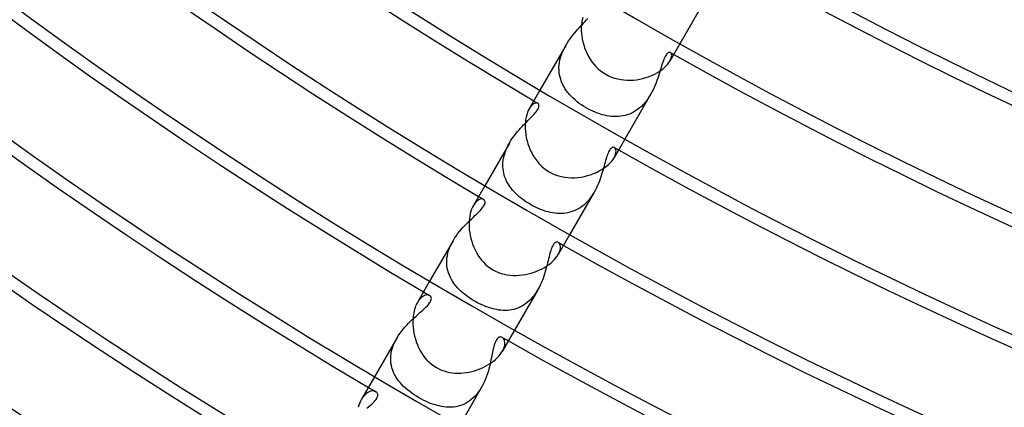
# Model space of a CAD drawing. Header units: millimetres. Extents: x -280 to 280, y -247 to 247.
# Tile 7 of 85: x -118 to -78, y -176 to -160. Entities that reach past the tile are written whole.
import ezdxf

# ---------------------------------------------------------------- set-up
doc = ezdxf.new("R2010")
doc.units = ezdxf.units.MM
doc.layers.add('HIDDEN', color=7, linetype='Continuous')
doc.layers.add('THICK', color=7, linetype='Continuous')

msp = doc.modelspace()

# ---------------------------------------------------------------- linework, layer by layer
at = {"layer": 'HIDDEN'}
for p, q in [((-89.651, -159.28), (-90.763, -161.205)), ((-94.741, -160.414), (-94.683, -160.352)), ((-94.683, -160.352), (-94.627, -160.292)), ((-94.627, -160.292), (-94.574, -160.233)), ((-94.574, -160.233), (-94.523, -160.176)), ((-95.118, -160.839), (-95.054, -160.761)), ((-95.054, -160.761), (-94.99, -160.686)), ((-94.99, -160.686), (-94.926, -160.614)), ((-94.926, -160.614), (-94.863, -160.545)), ((-94.863, -160.545), (-94.801, -160.478)), ((-94.801, -160.478), (-94.741, -160.414)), ((-95.418, -161.269), (-95.363, -161.178)), ((-95.363, -161.178), (-95.305, -161.089)), ((-95.305, -161.089), (-95.244, -161.003)), ((-95.244, -161.003), (-95.182, -160.92)), ((-95.182, -160.92), (-95.118, -160.839)), ((-95.419, -161.27), (-96.477, -163.103)), ((-95.599, -161.66), (-95.562, -161.56)), ((-95.562, -161.56), (-95.518, -161.461)), ((-95.518, -161.461), (-95.471, -161.364)), ((-95.471, -161.364), (-95.418, -161.269)), ((-91.264, -161.592), (-91.288, -161.616)), ((-91.241, -161.575), (-91.264, -161.592)), ((-91.22, -161.563), (-91.241, -161.575)), ((-91.199, -161.556), (-91.22, -161.563)), ((-91.18, -161.554), (-91.199, -161.556)), ((-91.162, -161.557), (-91.18, -161.554)), ((-91.146, -161.563), (-91.162, -161.557)), ((-91.125, -161.581), (-91.146, -161.563)), ((-91.109, -161.607), (-91.125, -161.581)), ((-95.69, -162.071), (-95.677, -161.968)), ((-95.677, -161.968), (-95.658, -161.865)), ((-95.658, -161.865), (-95.632, -161.762)), ((-95.632, -161.762), (-95.599, -161.66)), ((-91.458, -161.955), (-91.481, -162.025)), ((-91.434, -161.89), (-91.458, -161.955)), ((-91.41, -161.83), (-91.434, -161.89)), ((-91.387, -161.775), (-91.41, -161.83)), ((-91.362, -161.726), (-91.387, -161.775)), ((-91.338, -161.683), (-91.362, -161.726)), ((-91.313, -161.646), (-91.338, -161.683)), ((-91.288, -161.616), (-91.313, -161.646)), ((-91.169, -161.909), (-91.136, -161.845)), ((-91.136, -161.845), (-91.113, -161.785)), ((-91.113, -161.785), (-91.1, -161.73)), ((-91.099, -161.641), (-91.109, -161.607)), ((-91.1, -161.73), (-91.096, -161.682)), ((-91.096, -161.682), (-91.099, -161.641)), ((-95.696, -162.173), (-95.69, -162.071)), ((-95.695, -162.274), (-95.696, -162.173)), ((-95.687, -162.374), (-95.695, -162.274)), ((-95.673, -162.473), (-95.687, -162.374)), ((-91.58, -162.345), (-91.607, -162.432)), ((-91.554, -162.26), (-91.58, -162.345)), ((-91.529, -162.178), (-91.554, -162.26)), ((-91.505, -162.1), (-91.529, -162.178)), ((-91.481, -162.025), (-91.505, -162.1)), ((-95.652, -162.571), (-95.673, -162.473)), ((-95.624, -162.666), (-95.652, -162.571)), ((-95.59, -162.759), (-95.624, -162.666)), ((-95.55, -162.85), (-95.59, -162.759)), ((-91.734, -162.801), (-91.772, -162.895)), ((-91.699, -162.707), (-91.734, -162.801)), ((-91.666, -162.614), (-91.699, -162.707)), ((-91.636, -162.522), (-91.666, -162.614)), ((-91.607, -162.432), (-91.636, -162.522)), ((-95.505, -162.939), (-95.55, -162.85)), ((-95.453, -163.026), (-95.505, -162.939)), ((-95.397, -163.11), (-95.453, -163.026)), ((-95.335, -163.192), (-95.397, -163.11)), ((-95.268, -163.272), (-95.335, -163.192)), ((-91.904, -163.177), (-91.955, -163.27)), ((-91.856, -163.084), (-91.904, -163.177)), ((-91.812, -162.99), (-91.856, -163.084)), ((-91.772, -162.895), (-91.812, -162.99)), ((-95.197, -163.35), (-95.268, -163.272)), ((-95.121, -163.425), (-95.197, -163.35)), ((-95.04, -163.498), (-95.121, -163.425)), ((-94.956, -163.568), (-95.04, -163.498)), ((-94.868, -163.636), (-94.956, -163.568)), ((-91.955, -163.27), (-93.013, -165.103)), ((-92.128, -163.531), (-92.193, -163.611)), ((-92.067, -163.447), (-92.128, -163.531)), ((-92.009, -163.36), (-92.067, -163.447)), ((-91.955, -163.27), (-92.009, -163.36)), ((-96.871, -163.793), (-96.912, -163.857)), ((-96.828, -163.739), (-96.871, -163.793)), ((-96.784, -163.696), (-96.828, -163.739)), ((-96.741, -163.662), (-96.784, -163.696)), ((-96.699, -163.639), (-96.741, -163.662)), ((-96.658, -163.625), (-96.699, -163.639)), ((-96.668, -164.028), (-96.632, -163.982)), ((-96.622, -163.62), (-96.658, -163.625)), ((-96.632, -163.982), (-96.6, -163.939)), ((-96.589, -163.623), (-96.622, -163.62)), ((-96.6, -163.939), (-96.573, -163.897)), ((-96.56, -163.634), (-96.589, -163.623)), ((-96.573, -163.897), (-96.552, -163.858)), ((-96.545, -163.646), (-96.56, -163.634)), ((-96.552, -163.858), (-96.535, -163.822)), ((-96.532, -163.661), (-96.545, -163.646)), ((-96.535, -163.822), (-96.523, -163.787)), ((-96.522, -163.68), (-96.532, -163.661)), ((-96.523, -163.787), (-96.516, -163.755)), ((-96.516, -163.702), (-96.522, -163.68)), ((-96.514, -163.727), (-96.516, -163.702)), ((-96.516, -163.755), (-96.514, -163.727)), ((-94.776, -163.701), (-94.868, -163.636)), ((-94.681, -163.763), (-94.776, -163.701)), ((-94.583, -163.822), (-94.681, -163.763)), ((-94.494, -163.871), (-94.583, -163.822)), ((-94.403, -163.918), (-94.494, -163.871)), ((-94.311, -163.961), (-94.403, -163.918)), ((-94.218, -164.001), (-94.311, -163.961)), ((-94.124, -164.038), (-94.218, -164.001)), ((-92.65, -163.992), (-92.735, -164.036)), ((-92.567, -163.942), (-92.65, -163.992)), ((-92.487, -163.887), (-92.567, -163.942)), ((-92.409, -163.826), (-92.487, -163.887)), ((-92.334, -163.759), (-92.409, -163.826)), ((-92.261, -163.687), (-92.334, -163.759)), ((-92.193, -163.611), (-92.261, -163.687)), ((-97.081, -164.458), (-97.022, -164.399)), ((-97.022, -164.399), (-96.964, -164.341)), ((-96.964, -164.341), (-96.908, -164.284)), ((-96.908, -164.284), (-96.854, -164.23)), ((-96.854, -164.23), (-96.802, -164.177)), ((-96.802, -164.177), (-96.754, -164.125)), ((-96.754, -164.125), (-96.709, -164.076)), ((-96.709, -164.076), (-96.668, -164.028)), ((-94.03, -164.071), (-94.124, -164.038)), ((-93.935, -164.099), (-94.03, -164.071)), ((-93.84, -164.124), (-93.935, -164.099)), ((-93.745, -164.144), (-93.84, -164.124)), ((-93.65, -164.16), (-93.745, -164.144)), ((-93.556, -164.172), (-93.65, -164.16)), ((-93.462, -164.178), (-93.556, -164.172)), ((-93.368, -164.179), (-93.462, -164.178)), ((-93.275, -164.176), (-93.368, -164.179)), ((-93.182, -164.166), (-93.275, -164.176)), ((-93.091, -164.152), (-93.182, -164.166)), ((-93, -164.132), (-93.091, -164.152)), ((-92.91, -164.106), (-93, -164.132)), ((-92.822, -164.074), (-92.91, -164.106)), ((-92.735, -164.036), (-92.822, -164.074)), ((-97.444, -164.86), (-97.384, -164.787)), ((-97.384, -164.787), (-97.323, -164.717)), ((-97.323, -164.717), (-97.262, -164.649)), ((-97.262, -164.649), (-97.201, -164.583)), ((-97.201, -164.583), (-97.14, -164.52)), ((-97.14, -164.52), (-97.081, -164.458)), ((-97.72, -165.256), (-97.67, -165.172)), ((-97.67, -165.172), (-97.617, -165.091)), ((-97.617, -165.091), (-97.561, -165.012)), ((-97.561, -165.012), (-97.503, -164.935)), ((-97.503, -164.935), (-97.444, -164.86)), ((-97.721, -165.257), (-98.727, -167)), ((-97.913, -165.691), (-97.883, -165.602)), ((-97.883, -165.602), (-97.849, -165.514)), ((-97.849, -165.514), (-97.809, -165.426)), ((-97.809, -165.426), (-97.766, -165.34)), ((-97.766, -165.34), (-97.72, -165.256)), ((-93.648, -165.576), (-93.671, -165.619)), ((-93.626, -165.539), (-93.648, -165.576)), ((-93.602, -165.507), (-93.626, -165.539)), ((-93.578, -165.48), (-93.602, -165.507)), ((-93.555, -165.46), (-93.578, -165.48)), ((-93.532, -165.445), (-93.555, -165.46)), ((-93.509, -165.435), (-93.532, -165.445)), ((-93.488, -165.43), (-93.509, -165.435)), ((-93.468, -165.43), (-93.488, -165.43)), ((-93.448, -165.433), (-93.468, -165.43)), ((-93.431, -165.441), (-93.448, -165.433)), ((-93.405, -165.462), (-93.431, -165.441)), ((-93.384, -165.494), (-93.405, -165.462)), ((-93.37, -165.536), (-93.384, -165.494)), ((-93.365, -165.586), (-93.37, -165.536)), ((-93.369, -165.644), (-93.365, -165.586)), ((-97.983, -166.051), (-97.974, -165.961)), ((-97.974, -165.961), (-97.959, -165.871)), ((-97.959, -165.871), (-97.939, -165.781)), ((-97.939, -165.781), (-97.913, -165.691)), ((-93.795, -165.975), (-93.816, -166.049)), ((-93.775, -165.905), (-93.795, -165.975)), ((-93.755, -165.839), (-93.775, -165.905)), ((-93.734, -165.776), (-93.755, -165.839)), ((-93.714, -165.719), (-93.734, -165.776)), ((-93.692, -165.666), (-93.714, -165.719)), ((-93.671, -165.619), (-93.692, -165.666)), ((-93.448, -165.857), (-93.409, -165.78)), ((-93.409, -165.78), (-93.383, -165.709)), ((-93.383, -165.709), (-93.369, -165.644)), ((-97.987, -166.14), (-97.983, -166.051)), ((-97.986, -166.228), (-97.987, -166.14)), ((-97.98, -166.315), (-97.986, -166.228)), ((-97.968, -166.401), (-97.98, -166.315)), ((-97.951, -166.486), (-97.968, -166.401)), ((-93.904, -166.371), (-93.929, -166.457)), ((-93.88, -166.287), (-93.904, -166.371)), ((-93.858, -166.205), (-93.88, -166.287)), ((-93.836, -166.125), (-93.858, -166.205)), ((-93.816, -166.049), (-93.836, -166.125)), ((-97.929, -166.569), (-97.951, -166.486)), ((-97.902, -166.651), (-97.929, -166.569)), ((-97.871, -166.731), (-97.902, -166.651)), ((-97.835, -166.809), (-97.871, -166.731)), ((-97.794, -166.885), (-97.835, -166.809)), ((-94.048, -166.812), (-94.084, -166.902)), ((-94.015, -166.722), (-94.048, -166.812)), ((-93.984, -166.632), (-94.015, -166.722)), ((-93.955, -166.544), (-93.984, -166.632)), ((-93.929, -166.457), (-93.955, -166.544)), ((-97.75, -166.96), (-97.794, -166.885)), ((-97.701, -167.033), (-97.75, -166.96)), ((-97.649, -167.104), (-97.701, -167.033)), ((-97.593, -167.173), (-97.649, -167.104)), ((-97.533, -167.241), (-97.593, -167.173)), ((-94.208, -167.17), (-94.256, -167.256)), ((-94.164, -167.082), (-94.208, -167.17)), ((-94.122, -166.992), (-94.164, -167.082)), ((-94.084, -166.902), (-94.122, -166.992)), ((-99.011, -167.596), (-99.058, -167.634)), ((-98.964, -167.568), (-99.011, -167.596)), ((-98.919, -167.549), (-98.964, -167.568)), ((-98.877, -167.538), (-98.919, -167.549)), ((-98.837, -167.536), (-98.877, -167.538)), ((-98.802, -167.542), (-98.837, -167.536)), ((-98.771, -167.555), (-98.802, -167.542)), ((-98.748, -167.572), (-98.771, -167.555)), ((-98.731, -167.595), (-98.748, -167.572)), ((-98.719, -167.622), (-98.731, -167.595)), ((-98.714, -167.655), (-98.719, -167.622)), ((-97.47, -167.307), (-97.533, -167.241)), ((-97.403, -167.371), (-97.47, -167.307)), ((-97.334, -167.434), (-97.403, -167.371)), ((-97.261, -167.494), (-97.334, -167.434)), ((-97.186, -167.553), (-97.261, -167.494)), ((-97.108, -167.61), (-97.186, -167.553)), ((-97.027, -167.665), (-97.108, -167.61)), ((-94.257, -167.257), (-95.263, -169)), ((-94.483, -167.582), (-94.549, -167.655)), ((-94.421, -167.505), (-94.483, -167.582)), ((-94.363, -167.425), (-94.421, -167.505)), ((-94.308, -167.342), (-94.363, -167.425)), ((-94.256, -167.256), (-94.308, -167.342)), ((-99.15, -167.74), (-99.193, -167.807)), ((-99.104, -167.682), (-99.15, -167.74)), ((-99.058, -167.634), (-99.104, -167.682)), ((-98.943, -168.037), (-98.89, -167.981)), ((-98.89, -167.981), (-98.842, -167.926)), ((-98.842, -167.926), (-98.801, -167.872)), ((-98.801, -167.872), (-98.768, -167.822)), ((-98.768, -167.822), (-98.743, -167.775)), ((-98.743, -167.775), (-98.726, -167.731)), ((-98.726, -167.731), (-98.716, -167.691)), ((-98.716, -167.691), (-98.714, -167.655)), ((-96.945, -167.717), (-97.027, -167.665)), ((-96.861, -167.768), (-96.945, -167.717)), ((-96.773, -167.816), (-96.861, -167.768)), ((-96.685, -167.862), (-96.773, -167.816)), ((-96.595, -167.905), (-96.685, -167.862)), ((-96.504, -167.945), (-96.595, -167.905)), ((-96.414, -167.982), (-96.504, -167.945)), ((-96.323, -168.015), (-96.414, -167.982)), ((-96.231, -168.044), (-96.323, -168.015)), ((-95.079, -168.026), (-95.162, -168.057)), ((-94.997, -167.989), (-95.079, -168.026)), ((-94.916, -167.946), (-94.997, -167.989)), ((-94.837, -167.898), (-94.916, -167.946)), ((-94.761, -167.844), (-94.837, -167.898)), ((-94.688, -167.786), (-94.761, -167.844)), ((-94.617, -167.723), (-94.688, -167.786)), ((-94.549, -167.655), (-94.617, -167.723)), ((-99.404, -168.481), (-99.332, -168.411)), ((-99.332, -168.411), (-99.261, -168.344)), ((-99.261, -168.344), (-99.192, -168.279)), ((-99.192, -168.279), (-99.126, -168.216)), ((-99.126, -168.216), (-99.062, -168.155)), ((-99.062, -168.155), (-99, -168.096)), ((-99, -168.096), (-98.943, -168.037)), ((-96.14, -168.069), (-96.231, -168.044)), ((-96.049, -168.091), (-96.14, -168.069)), ((-95.958, -168.108), (-96.049, -168.091)), ((-95.867, -168.122), (-95.958, -168.108)), ((-95.777, -168.131), (-95.867, -168.122)), ((-95.687, -168.135), (-95.777, -168.131)), ((-95.597, -168.134), (-95.687, -168.135)), ((-95.509, -168.129), (-95.597, -168.134)), ((-95.42, -168.119), (-95.509, -168.129)), ((-95.333, -168.104), (-95.42, -168.119)), ((-95.247, -168.083), (-95.333, -168.104)), ((-95.162, -168.057), (-95.247, -168.083)), ((-99.766, -168.874), (-99.695, -168.789)), ((-99.695, -168.789), (-99.623, -168.708)), ((-99.623, -168.708), (-99.55, -168.629)), ((-99.55, -168.629), (-99.477, -168.553)), ((-99.477, -168.553), (-99.404, -168.481)), ((-100.021, -169.241), (-99.962, -169.145)), ((-99.962, -169.145), (-99.9, -169.051)), ((-99.9, -169.051), (-99.834, -168.961)), ((-99.834, -168.961), (-99.766, -168.874)), ((-100.021, -169.242), (-100.977, -170.897)), ((-100.202, -169.646), (-100.166, -169.543)), ((-100.166, -169.543), (-100.123, -169.441)), ((-100.123, -169.441), (-100.075, -169.34)), ((-100.075, -169.34), (-100.021, -169.241)), ((-96.027, -169.621), (-96.047, -169.684)), ((-96.007, -169.563), (-96.027, -169.621)), ((-95.985, -169.511), (-96.007, -169.563)), ((-95.963, -169.464), (-95.985, -169.511)), ((-95.94, -169.423), (-95.963, -169.464)), ((-95.916, -169.388), (-95.94, -169.423)), ((-95.891, -169.359), (-95.916, -169.388)), ((-95.866, -169.336), (-95.891, -169.359)), ((-95.84, -169.319), (-95.866, -169.336)), ((-95.814, -169.307), (-95.84, -169.319)), ((-95.789, -169.302), (-95.814, -169.307)), ((-95.765, -169.301), (-95.789, -169.302)), ((-95.742, -169.306), (-95.765, -169.301)), ((-95.721, -169.316), (-95.742, -169.306)), ((-95.694, -169.336), (-95.721, -169.316)), ((-95.672, -169.363), (-95.694, -169.336)), ((-95.654, -169.398), (-95.672, -169.363)), ((-95.664, -169.667), (-95.646, -169.603)), ((-95.642, -169.44), (-95.654, -169.398)), ((-95.646, -169.603), (-95.637, -169.543)), ((-95.636, -169.489), (-95.642, -169.44)), ((-95.637, -169.543), (-95.636, -169.489)), ((-100.277, -170.063), (-100.269, -169.96)), ((-100.269, -169.96), (-100.254, -169.856)), ((-100.254, -169.856), (-100.232, -169.751)), ((-100.232, -169.751), (-100.202, -169.646)), ((-96.122, -169.977), (-96.141, -170.059)), ((-96.103, -169.898), (-96.122, -169.977)), ((-96.085, -169.823), (-96.103, -169.898)), ((-96.066, -169.752), (-96.085, -169.823)), ((-96.047, -169.684), (-96.066, -169.752)), ((-95.729, -169.807), (-95.692, -169.735)), ((-95.692, -169.735), (-95.664, -169.667)), ((-100.277, -170.165), (-100.277, -170.063)), ((-100.27, -170.266), (-100.277, -170.165)), ((-100.255, -170.366), (-100.27, -170.266)), ((-100.234, -170.463), (-100.255, -170.366)), ((-96.229, -170.409), (-96.254, -170.501)), ((-96.205, -170.319), (-96.229, -170.409)), ((-96.182, -170.23), (-96.205, -170.319)), ((-96.161, -170.143), (-96.182, -170.23)), ((-96.141, -170.059), (-96.161, -170.143)), ((-100.206, -170.558), (-100.234, -170.463)), ((-100.171, -170.651), (-100.206, -170.558)), ((-100.13, -170.742), (-100.171, -170.651)), ((-100.083, -170.83), (-100.13, -170.742)), ((-100.03, -170.916), (-100.083, -170.83)), ((-96.346, -170.782), (-96.382, -170.876)), ((-96.313, -170.688), (-96.346, -170.782)), ((-96.282, -170.594), (-96.313, -170.688)), ((-96.254, -170.501), (-96.282, -170.594)), ((-99.972, -171), (-100.03, -170.916)), ((-99.908, -171.081), (-99.972, -171)), ((-99.84, -171.161), (-99.908, -171.081)), ((-99.766, -171.238), (-99.84, -171.161)), ((-99.688, -171.312), (-99.766, -171.238)), ((-96.557, -171.242), (-97.513, -172.897)), ((-96.556, -171.24), (-96.608, -171.326)), ((-96.508, -171.152), (-96.556, -171.24)), ((-96.462, -171.061), (-96.508, -171.152)), ((-96.42, -170.969), (-96.462, -171.061)), ((-96.382, -170.876), (-96.42, -170.969)), ((-101.382, -171.627), (-101.429, -171.688)), ((-101.332, -171.575), (-101.382, -171.627)), ((-101.282, -171.533), (-101.332, -171.575)), ((-101.232, -171.5), (-101.282, -171.533)), ((-101.183, -171.477), (-101.232, -171.5)), ((-101.135, -171.462), (-101.183, -171.477)), ((-101.09, -171.455), (-101.135, -171.462)), ((-101.048, -171.455), (-101.09, -171.455)), ((-101.01, -171.463), (-101.048, -171.455)), ((-100.977, -171.478), (-101.01, -171.463)), ((-100.949, -171.499), (-100.977, -171.478)), ((-100.928, -171.526), (-100.949, -171.499)), ((-100.914, -171.558), (-100.928, -171.526)), ((-100.924, -171.682), (-100.912, -171.637)), ((-100.908, -171.595), (-100.914, -171.558)), ((-100.912, -171.637), (-100.908, -171.595)), ((-99.606, -171.385), (-99.688, -171.312)), ((-99.519, -171.455), (-99.606, -171.385)), ((-99.428, -171.523), (-99.519, -171.455)), ((-99.334, -171.588), (-99.428, -171.523)), ((-99.237, -171.651), (-99.334, -171.588)), ((-96.85, -171.636), (-96.918, -171.702)), ((-96.785, -171.565), (-96.85, -171.636)), ((-96.723, -171.489), (-96.785, -171.565)), ((-96.664, -171.41), (-96.723, -171.489)), ((-96.608, -171.326), (-96.664, -171.41)), ((-101.429, -171.688), (-101.474, -171.759)), ((-101.251, -172.072), (-101.186, -172.013)), ((-101.186, -172.013), (-101.126, -171.955)), ((-101.126, -171.955), (-101.07, -171.897)), ((-101.07, -171.897), (-101.02, -171.84)), ((-101.02, -171.84), (-100.978, -171.784)), ((-100.978, -171.784), (-100.946, -171.732)), ((-100.946, -171.732), (-100.924, -171.682)), ((-99.137, -171.711), (-99.237, -171.651)), ((-99.051, -171.759), (-99.137, -171.711)), ((-98.962, -171.805), (-99.051, -171.759)), ((-98.873, -171.849), (-98.962, -171.805)), ((-98.784, -171.889), (-98.873, -171.849)), ((-98.694, -171.926), (-98.784, -171.889)), ((-98.604, -171.959), (-98.694, -171.926)), ((-98.514, -171.989), (-98.604, -171.959)), ((-98.424, -172.016), (-98.514, -171.989)), ((-98.334, -172.039), (-98.424, -172.016)), ((-98.244, -172.057), (-98.334, -172.039)), ((-97.544, -172.046), (-97.63, -172.065)), ((-97.46, -172.022), (-97.544, -172.046)), ((-97.377, -171.993), (-97.46, -172.022)), ((-97.296, -171.958), (-97.377, -171.993)), ((-97.217, -171.918), (-97.296, -171.958)), ((-97.139, -171.873), (-97.217, -171.918)), ((-97.063, -171.821), (-97.139, -171.873)), ((-96.989, -171.764), (-97.063, -171.821)), ((-96.918, -171.702), (-96.989, -171.764)), ((-101.684, -172.458), (-101.607, -172.388)), ((-101.607, -172.388), (-101.531, -172.32)), ((-101.531, -172.32), (-101.458, -172.254)), ((-101.458, -172.254), (-101.386, -172.191)), ((-101.386, -172.191), (-101.317, -172.131)), ((-101.317, -172.131), (-101.251, -172.072)), ((-98.155, -172.072), (-98.244, -172.057)), ((-98.066, -172.082), (-98.155, -172.072)), ((-97.978, -172.088), (-98.066, -172.082)), ((-97.89, -172.089), (-97.978, -172.088)), ((-97.802, -172.086), (-97.89, -172.089)), ((-97.716, -172.078), (-97.802, -172.086)), ((-97.63, -172.065), (-97.716, -172.078)), ((-102.061, -172.854), (-101.988, -172.769)), ((-101.988, -172.769), (-101.914, -172.687)), ((-101.914, -172.687), (-101.838, -172.608)), ((-101.838, -172.608), (-101.761, -172.532)), ((-101.761, -172.532), (-101.684, -172.458)), ((-102.321, -173.225), (-103.227, -174.795)), ((-102.375, -173.324), (-102.321, -173.225)), ((-102.321, -173.225), (-102.262, -173.128)), ((-102.262, -173.128), (-102.198, -173.034)), ((-102.198, -173.034), (-102.131, -172.943)), ((-102.131, -172.943), (-102.061, -172.854)), ((-98.217, -173.241), (-98.248, -173.284)), ((-98.184, -173.209), (-98.217, -173.241)), ((-98.15, -173.186), (-98.184, -173.209)), ((-98.116, -173.173), (-98.15, -173.186)), ((-98.081, -173.169), (-98.116, -173.173)), ((-98.048, -173.174), (-98.081, -173.169)), ((-98.016, -173.187), (-98.048, -173.174)), ((-97.989, -173.207), (-98.016, -173.187)), ((-97.965, -173.232), (-97.989, -173.207)), ((-97.944, -173.264), (-97.965, -173.232)), ((-102.528, -173.734), (-102.5, -173.631)), ((-102.5, -173.631), (-102.465, -173.527)), ((-102.465, -173.527), (-102.423, -173.424)), ((-102.423, -173.424), (-102.375, -173.324)), ((-98.372, -173.626), (-98.391, -173.71)), ((-98.352, -173.545), (-98.372, -173.626)), ((-98.329, -173.469), (-98.352, -173.545)), ((-98.305, -173.399), (-98.329, -173.469)), ((-98.278, -173.336), (-98.305, -173.399)), ((-98.248, -173.284), (-98.278, -173.336)), ((-97.974, -173.69), (-97.947, -173.624)), ((-97.947, -173.624), (-97.927, -173.56)), ((-97.927, -173.301), (-97.944, -173.264)), ((-97.916, -173.344), (-97.927, -173.301)), ((-97.927, -173.56), (-97.914, -173.5)), ((-97.909, -173.392), (-97.916, -173.344)), ((-97.914, -173.5), (-97.908, -173.444)), ((-97.908, -173.444), (-97.909, -173.392)), ((-102.567, -174.042), (-102.561, -173.94)), ((-102.565, -174.144), (-102.567, -174.042)), ((-102.561, -173.94), (-102.548, -173.838)), ((-102.548, -173.838), (-102.528, -173.734)), ((-98.446, -173.982), (-98.465, -174.079)), ((-98.427, -173.888), (-98.446, -173.982)), ((-98.409, -173.797), (-98.427, -173.888)), ((-98.391, -173.71), (-98.409, -173.797)), ((-98.01, -173.759), (-97.974, -173.69)), ((-102.556, -174.243), (-102.565, -174.144)), ((-102.539, -174.34), (-102.556, -174.243)), ((-102.516, -174.435), (-102.539, -174.34)), ((-102.486, -174.528), (-102.516, -174.435)), ((-98.535, -174.386), (-98.562, -174.491)), ((-98.509, -174.282), (-98.535, -174.386)), ((-98.487, -174.179), (-98.509, -174.282)), ((-98.465, -174.079), (-98.487, -174.179)), ((-102.45, -174.618), (-102.486, -174.528)), ((-102.408, -174.706), (-102.45, -174.618)), ((-102.359, -174.792), (-102.408, -174.706)), ((-102.305, -174.876), (-102.359, -174.792)), ((-98.665, -174.811), (-98.706, -174.917)), ((-98.627, -174.704), (-98.665, -174.811)), ((-98.593, -174.598), (-98.627, -174.704)), ((-98.562, -174.491), (-98.593, -174.598)), ((-102.246, -174.957), (-102.305, -174.876)), ((-102.182, -175.036), (-102.246, -174.957)), ((-102.112, -175.113), (-102.182, -175.036)), ((-102.039, -175.188), (-102.112, -175.113)), ((-101.96, -175.261), (-102.039, -175.188)), ((-101.878, -175.331), (-101.96, -175.261)), ((-98.857, -175.225), (-99.763, -176.795)), ((-98.857, -175.225), (-98.915, -175.321)), ((-98.802, -175.125), (-98.857, -175.225)), ((-98.752, -175.021), (-98.802, -175.125)), ((-98.706, -174.917), (-98.752, -175.021)), ((-103.714, -175.644), (-103.757, -175.713)), ((-103.668, -175.584), (-103.714, -175.644)), ((-103.62, -175.531), (-103.668, -175.584)), ((-103.571, -175.486), (-103.62, -175.531)), ((-103.522, -175.449), (-103.571, -175.486)), ((-103.473, -175.42), (-103.522, -175.449)), ((-103.424, -175.398), (-103.473, -175.42)), ((-103.377, -175.384), (-103.424, -175.398)), ((-103.331, -175.376), (-103.377, -175.384)), ((-103.287, -175.374), (-103.331, -175.376)), ((-103.247, -175.379), (-103.287, -175.374)), ((-103.209, -175.389), (-103.247, -175.379)), ((-103.176, -175.405), (-103.209, -175.389)), ((-103.159, -175.416), (-103.176, -175.405)), ((-103.144, -175.429), (-103.159, -175.416)), ((-103.131, -175.443), (-103.144, -175.429)), ((-103.137, -175.681), (-103.117, -175.642)), ((-103.119, -175.459), (-103.131, -175.443)), ((-103.11, -175.477), (-103.119, -175.459)), ((-103.117, -175.642), (-103.104, -175.606)), ((-103.102, -175.496), (-103.11, -175.477)), ((-103.104, -175.606), (-103.097, -175.574)), ((-103.097, -175.519), (-103.102, -175.496)), ((-103.095, -175.545), (-103.097, -175.519)), ((-103.097, -175.574), (-103.095, -175.545)), ((-101.791, -175.4), (-101.878, -175.331)), ((-101.701, -175.466), (-101.791, -175.4)), ((-101.607, -175.53), (-101.701, -175.466)), ((-101.511, -175.592), (-101.607, -175.53)), ((-101.412, -175.651), (-101.511, -175.592)), ((-101.312, -175.707), (-101.412, -175.651)), ((-99.195, -175.66), (-99.275, -175.729)), ((-99.119, -175.583), (-99.195, -175.66)), ((-99.047, -175.501), (-99.119, -175.583)), ((-98.979, -175.413), (-99.047, -175.501)), ((-98.915, -175.321), (-98.979, -175.413)), ((-103.539, -176.081), (-103.468, -176.022)), ((-103.468, -176.022), (-103.401, -175.966)), ((-103.401, -175.966), (-103.339, -175.912)), ((-103.339, -175.912), (-103.284, -175.86)), ((-103.284, -175.86), (-103.237, -175.812)), ((-103.237, -175.812), (-103.197, -175.766)), ((-103.197, -175.766), (-103.163, -175.723)), ((-103.163, -175.723), (-103.137, -175.681)), ((-101.211, -175.759), (-101.312, -175.707)), ((-101.109, -175.808), (-101.211, -175.759)), ((-101.007, -175.853), (-101.109, -175.808)), ((-100.904, -175.894), (-101.007, -175.853)), ((-100.802, -175.93), (-100.904, -175.894)), ((-100.7, -175.961), (-100.802, -175.93)), ((-100.599, -175.988), (-100.7, -175.961)), ((-100.498, -176.01), (-100.599, -175.988)), ((-100.397, -176.026), (-100.498, -176.01)), ((-100.297, -176.037), (-100.397, -176.026)), ((-100.197, -176.042), (-100.297, -176.037)), ((-100.099, -176.041), (-100.197, -176.042)), ((-100.001, -176.034), (-100.099, -176.041)), ((-99.905, -176.02), (-100.001, -176.034)), ((-99.809, -176), (-99.905, -176.02)), ((-99.715, -175.972), (-99.809, -176)), ((-99.623, -175.938), (-99.715, -175.972)), ((-99.532, -175.897), (-99.623, -175.938)), ((-99.443, -175.848), (-99.532, -175.897)), ((-99.358, -175.792), (-99.443, -175.848)), ((-99.275, -175.729), (-99.358, -175.792))]:
    msp.add_line(p, q, dxfattribs=at)
for radius, start, end in [(185.5, 240.5705, 240.61777), (190, 239.39685, 239.45512), (190, 240.54489, 240.6031), (194.5, 239.41083, 239.48125), (194.5, 240.51876, 240.58918), (199, 239.42413, 239.50789), (199, 240.49212, 240.57583), (203.5, 239.4369, 239.53517)]:
    msp.add_arc((0, 0), radius, start, end, dxfattribs=at)
at = {"layer": 'THICK'}
for p, q in [((-94.767, -160.321), (-94.78, -160.426)), ((-94.749, -160.222), (-94.767, -160.321)), ((-94.726, -160.131), (-94.749, -160.222)), ((-94.78, -160.426), (-94.786, -160.535)), ((-94.786, -160.535), (-94.786, -160.649)), ((-94.786, -160.649), (-94.78, -160.767)), ((-94.78, -160.767), (-94.767, -160.888)), ((-94.767, -160.888), (-94.747, -161.009)), ((-94.747, -161.009), (-94.721, -161.131)), ((-94.721, -161.131), (-94.688, -161.252)), ((-94.688, -161.252), (-94.648, -161.373)), ((-94.648, -161.373), (-94.602, -161.492)), ((-94.602, -161.492), (-94.549, -161.608)), ((-90.763, -161.205), (-91.169, -161.91)), ((-94.549, -161.608), (-94.489, -161.721)), ((-94.489, -161.721), (-94.423, -161.831)), ((-94.423, -161.831), (-94.35, -161.937)), ((-94.35, -161.937), (-94.271, -162.038)), ((-91.254, -162.031), (-91.207, -161.969)), ((-91.207, -161.969), (-91.169, -161.909)), ((-94.271, -162.038), (-94.186, -162.133)), ((-94.186, -162.133), (-94.095, -162.222)), ((-94.095, -162.222), (-93.998, -162.304)), ((-93.998, -162.304), (-93.895, -162.379)), ((-93.895, -162.379), (-93.788, -162.446)), ((-91.815, -162.454), (-91.713, -162.401)), ((-91.713, -162.401), (-91.617, -162.344)), ((-91.617, -162.344), (-91.528, -162.284)), ((-91.528, -162.284), (-91.446, -162.221)), ((-91.446, -162.221), (-91.373, -162.158)), ((-91.373, -162.158), (-91.309, -162.094)), ((-91.309, -162.094), (-91.254, -162.031)), ((-93.788, -162.446), (-93.671, -162.508)), ((-93.671, -162.508), (-93.55, -162.561)), ((-93.55, -162.561), (-93.426, -162.604)), ((-93.426, -162.604), (-93.3, -162.638)), ((-93.3, -162.638), (-93.172, -162.664)), ((-93.172, -162.664), (-93.043, -162.681)), ((-93.043, -162.681), (-92.913, -162.689)), ((-92.913, -162.689), (-92.784, -162.69)), ((-92.784, -162.69), (-92.655, -162.684)), ((-92.655, -162.684), (-92.527, -162.67)), ((-92.527, -162.67), (-92.4, -162.649)), ((-92.4, -162.649), (-92.276, -162.621)), ((-92.276, -162.621), (-92.155, -162.588)), ((-92.155, -162.588), (-92.038, -162.549)), ((-92.038, -162.549), (-91.924, -162.504)), ((-91.924, -162.504), (-91.815, -162.454)), ((-96.477, -163.103), (-96.913, -163.857)), ((-96.95, -163.929), (-96.984, -164.011)), ((-96.912, -163.857), (-96.95, -163.929)), ((-97.057, -164.305), (-97.07, -164.418)), ((-97.038, -164.199), (-97.057, -164.305)), ((-97.014, -164.101), (-97.038, -164.199)), ((-96.984, -164.011), (-97.014, -164.101)), ((-97.07, -164.418), (-97.076, -164.536)), ((-97.076, -164.536), (-97.076, -164.658)), ((-97.076, -164.658), (-97.068, -164.782)), ((-97.068, -164.782), (-97.053, -164.909)), ((-97.053, -164.909), (-97.03, -165.037)), ((-97.03, -165.037), (-97.001, -165.165)), ((-97.001, -165.165), (-96.964, -165.293)), ((-93.013, -165.103), (-93.448, -165.857)), ((-96.964, -165.293), (-96.92, -165.418)), ((-96.92, -165.418), (-96.869, -165.542)), ((-96.869, -165.542), (-96.811, -165.662)), ((-96.811, -165.662), (-96.745, -165.779)), ((-96.745, -165.779), (-96.673, -165.891)), ((-96.673, -165.891), (-96.593, -165.999)), ((-96.593, -165.999), (-96.506, -166.1)), ((-93.607, -166.065), (-93.544, -165.994)), ((-93.544, -165.994), (-93.491, -165.925)), ((-93.491, -165.925), (-93.448, -165.857)), ((-96.506, -166.1), (-96.412, -166.195)), ((-96.412, -166.195), (-96.311, -166.283)), ((-96.311, -166.283), (-96.204, -166.364)), ((-96.204, -166.364), (-96.091, -166.435)), ((-94.167, -166.452), (-94.055, -166.396)), ((-94.055, -166.396), (-93.95, -166.336)), ((-93.95, -166.336), (-93.852, -166.272)), ((-93.852, -166.272), (-93.761, -166.205)), ((-93.761, -166.205), (-93.679, -166.135)), ((-93.679, -166.135), (-93.607, -166.065)), ((-96.091, -166.435), (-95.972, -166.498)), ((-95.972, -166.498), (-95.848, -166.551)), ((-95.848, -166.551), (-95.721, -166.594)), ((-95.721, -166.594), (-95.591, -166.628)), ((-95.591, -166.628), (-95.458, -166.652)), ((-95.458, -166.652), (-95.325, -166.667)), ((-95.325, -166.667), (-95.191, -166.673)), ((-95.191, -166.673), (-95.057, -166.671)), ((-95.057, -166.671), (-94.923, -166.661)), ((-94.923, -166.661), (-94.79, -166.643)), ((-94.79, -166.643), (-94.66, -166.618)), ((-94.66, -166.618), (-94.531, -166.586)), ((-94.531, -166.586), (-94.406, -166.548)), ((-94.406, -166.548), (-94.284, -166.503)), ((-94.284, -166.503), (-94.167, -166.452)), ((-98.727, -167), (-99.193, -167.807)), ((-99.264, -167.957), (-99.294, -168.043)), ((-99.23, -167.878), (-99.264, -167.957)), ((-99.193, -167.807), (-99.23, -167.878)), ((-99.355, -168.34), (-99.364, -168.45)), ((-99.34, -168.235), (-99.355, -168.34)), ((-99.319, -168.136), (-99.34, -168.235)), ((-99.294, -168.043), (-99.319, -168.136)), ((-99.364, -168.45), (-99.368, -168.563)), ((-99.368, -168.563), (-99.365, -168.679)), ((-99.365, -168.679), (-99.357, -168.797)), ((-99.357, -168.797), (-99.342, -168.916)), ((-99.342, -168.916), (-99.321, -169.035)), ((-99.321, -169.035), (-99.294, -169.155)), ((-99.294, -169.155), (-99.261, -169.273)), ((-95.263, -169), (-95.729, -169.807)), ((-99.261, -169.273), (-99.222, -169.39)), ((-99.222, -169.39), (-99.176, -169.505)), ((-99.176, -169.505), (-99.125, -169.617)), ((-99.125, -169.617), (-99.068, -169.727)), ((-99.068, -169.727), (-99.005, -169.832)), ((-99.005, -169.832), (-98.936, -169.934)), ((-98.936, -169.934), (-98.86, -170.031)), ((-98.86, -170.031), (-98.779, -170.123)), ((-95.946, -170.077), (-95.879, -170.009)), ((-95.879, -170.009), (-95.821, -169.941)), ((-95.821, -169.941), (-95.771, -169.874)), ((-95.771, -169.874), (-95.729, -169.807)), ((-98.779, -170.123), (-98.691, -170.209)), ((-98.691, -170.209), (-98.598, -170.289)), ((-98.598, -170.289), (-98.499, -170.361)), ((-98.499, -170.361), (-98.396, -170.426)), ((-98.396, -170.426), (-98.285, -170.485)), ((-96.601, -170.485), (-96.491, -170.438)), ((-96.491, -170.438), (-96.386, -170.387)), ((-96.386, -170.387), (-96.286, -170.331)), ((-96.286, -170.331), (-96.191, -170.272)), ((-96.191, -170.272), (-96.103, -170.209)), ((-96.103, -170.209), (-96.02, -170.144)), ((-96.02, -170.144), (-95.946, -170.077)), ((-98.285, -170.485), (-98.17, -170.535)), ((-98.17, -170.535), (-98.052, -170.576)), ((-98.052, -170.576), (-97.933, -170.608)), ((-97.933, -170.608), (-97.811, -170.633)), ((-97.811, -170.633), (-97.688, -170.649)), ((-97.688, -170.649), (-97.564, -170.657)), ((-97.564, -170.657), (-97.44, -170.659)), ((-97.44, -170.659), (-97.316, -170.653)), ((-97.316, -170.653), (-97.192, -170.64)), ((-97.192, -170.64), (-97.07, -170.621)), ((-97.07, -170.621), (-96.95, -170.596)), ((-96.95, -170.596), (-96.831, -170.564)), ((-96.831, -170.564), (-96.715, -170.528)), ((-96.715, -170.528), (-96.601, -170.485)), ((-100.977, -170.897), (-101.475, -171.759)), ((-101.581, -172.005), (-101.607, -172.101)), ((-101.549, -171.916), (-101.581, -172.005)), ((-101.513, -171.833), (-101.549, -171.916)), ((-101.474, -171.759), (-101.513, -171.833)), ((-101.656, -172.422), (-101.66, -172.537)), ((-101.645, -172.31), (-101.656, -172.422)), ((-101.629, -172.202), (-101.645, -172.31)), ((-101.607, -172.101), (-101.629, -172.202)), ((-101.66, -172.537), (-101.658, -172.654)), ((-101.658, -172.654), (-101.651, -172.773)), ((-101.651, -172.773), (-101.637, -172.893)), ((-101.637, -172.893), (-101.617, -173.014)), ((-101.617, -173.014), (-101.591, -173.135)), ((-101.591, -173.135), (-101.559, -173.254)), ((-101.559, -173.254), (-101.521, -173.372)), ((-97.513, -172.897), (-98.011, -173.759)), ((-101.521, -173.372), (-101.477, -173.488)), ((-101.477, -173.488), (-101.427, -173.601)), ((-101.427, -173.601), (-101.372, -173.712)), ((-101.372, -173.712), (-101.31, -173.818)), ((-101.31, -173.818), (-101.241, -173.921)), ((-101.241, -173.921), (-101.167, -174.019)), ((-101.167, -174.019), (-101.086, -174.113)), ((-98.288, -174.089), (-98.218, -174.024)), ((-98.218, -174.024), (-98.156, -173.958)), ((-98.156, -173.958), (-98.1, -173.891)), ((-98.1, -173.891), (-98.052, -173.825)), ((-98.052, -173.825), (-98.01, -173.759)), ((-101.086, -174.113), (-100.999, -174.2)), ((-100.999, -174.2), (-100.906, -174.281)), ((-100.906, -174.281), (-100.806, -174.355)), ((-100.806, -174.355), (-100.702, -174.421)), ((-100.702, -174.421), (-100.6, -174.475)), ((-98.926, -174.473), (-98.822, -174.428)), ((-98.822, -174.428), (-98.722, -174.38)), ((-98.722, -174.38), (-98.625, -174.328)), ((-98.625, -174.328), (-98.534, -174.273)), ((-98.534, -174.273), (-98.446, -174.214)), ((-98.446, -174.214), (-98.364, -174.153)), ((-98.364, -174.153), (-98.288, -174.089)), ((-103.227, -174.795), (-103.758, -175.713)), ((-100.6, -174.475), (-100.495, -174.521)), ((-100.495, -174.521), (-100.387, -174.56)), ((-100.387, -174.56), (-100.276, -174.592)), ((-100.276, -174.592), (-100.164, -174.616)), ((-100.164, -174.616), (-100.051, -174.633)), ((-100.051, -174.633), (-99.936, -174.643)), ((-99.936, -174.643), (-99.821, -174.647)), ((-99.821, -174.647), (-99.706, -174.644)), ((-99.706, -174.644), (-99.592, -174.636)), ((-99.592, -174.636), (-99.477, -174.622)), ((-99.477, -174.622), (-99.364, -174.602)), ((-99.364, -174.602), (-99.252, -174.577)), ((-99.252, -174.577), (-99.141, -174.547)), ((-99.141, -174.547), (-99.032, -174.512)), ((-99.032, -174.512), (-98.926, -174.473)), ((-103.863, -175.951), (-103.89, -176.042)), ((-103.831, -175.865), (-103.863, -175.951)), ((-103.796, -175.785), (-103.831, -175.865)), ((-103.757, -175.713), (-103.796, -175.785))]:
    msp.add_line(p, q, dxfattribs=at)
for radius, start, end in [(225.5, 179.99998, 0), (221, 179.99998, 0), (216.5, 179.99998, 0), (212, 179.99998, 0), (207.5, 179.99998, 0), (203, 179.99998, 0), (198.5, 179.99998, 0), (194, 179.99998, 0), (189.5, 179.99998, 0), (185, 179.99998, 0), (180.5, 179.99998, 0), (176, 179.99998, 0), (171.5, 179.99998, 0), (167, 179.99998, 0), (162.5, 179.99998, 0), (230, 180.06501, 239.93498), (230.5, 180.49714, 239.50285), (226, 180.50705, 239.49294), (221.5, 180.51736, 239.48262), (217, 180.52808, 239.47191), (212.5, 180.53925, 239.46074), (208, 180.55094, 239.44905), (203.5, 180.56314, 239.4369), (199, 180.57586, 239.42413), (194.5, 180.58915, 239.41083), (190, 180.60313, 239.39685), (163, 240.70303, 299.29696), (167.5, 240.68412, 299.31586), (172, 240.66624, 299.33374), (176.5, 240.64928, 299.35076), (181, 240.63312, 299.36686), (185.5, 240.61777, 299.38227), (190, 240.6031, 299.39688), (194.5, 240.58918, 299.41086), (199, 240.57583, 299.42415)]:
    msp.add_arc((0, 0), radius, start, end, dxfattribs=at)

doc.saveas('drawing.dxf')
